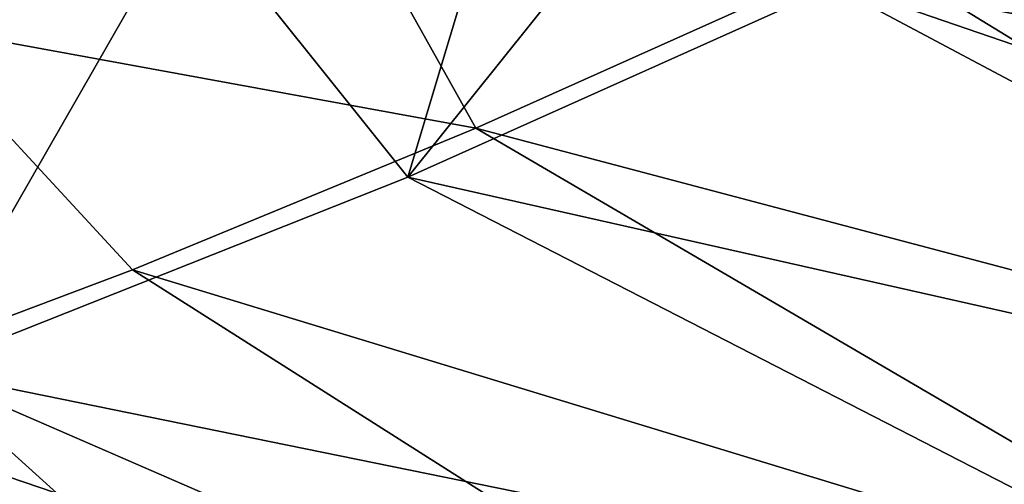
# Model space of a CAD drawing. Header units: metres. Extents: x 0 to 1651, y -1070 to 0.
# Tile 60 of 112: x 844 to 985, y -873 to -807. Entities that reach past the tile are written whole.
import ezdxf

# ---------------------------------------------------------------- set-up
doc = ezdxf.new("R2010")
doc.units = ezdxf.units.M

msp = doc.modelspace()

# ---------------------------------------------------------------- linework, layer by layer
at = {"layer": 'None'}
for points in [[(967.999084, -798.309875, -63), (899.523071, -829.016846, -63), (966.380066, -745.566528, -406)], [(899.523071, -829.016846, -63), (917.642761, -768.503906, -406), (966.380066, -745.566528, -406)], [(1035.060791, -764.657593, -63), (1152.940552, -812.407959, -63), (967.999084, -798.309875, -63)], [(917.642761, -768.503906, -406), (899.523071, -829.016846, -63), (868.193237, -789.862549, -406)], [(1005.391907, -777.075317, -60), (957.650818, -800.303345, -60), (1133.514404, -833.214722, -60)], [(827.201843, -805.953613, -382.385681), (827.625977, -807.09436, -377.175201), (886.895142, -781.792542, -382.385681)], [(827.625977, -807.09436, -377.175201), (887.361694, -782.917725, -377.175201), (886.895142, -781.792542, -382.385681)], [(887.361694, -782.917725, -377.175201), (827.625977, -807.09436, -377.175201), (909.21582, -822.047546, -60)], [(887.361694, -782.917725, -377.175201), (909.21582, -822.047546, -60), (957.650818, -800.303345, -60)], [(868.193237, -789.862549, -406), (829.854187, -856.684265, -63), (829.429016, -805.309204, -406)], [(899.523071, -829.016846, -63), (829.854187, -856.684265, -63), (868.193237, -789.862549, -406)], [(899.523071, -829.016846, -63), (967.999084, -798.309875, -63), (1087.299927, -871.384155, -63)], [(967.999084, -798.309875, -63), (1111.990356, -855.015686, -63), (1087.299927, -871.384155, -63)], [(1152.940552, -812.407959, -63), (1134.00708, -835.193542, -63), (967.999084, -798.309875, -63)], [(967.999084, -798.309875, -63), (1134.00708, -835.193542, -63), (1111.990356, -855.015686, -63)], [(957.650818, -800.303345, -60), (909.21582, -822.047546, -60), (1086.735718, -868.975159, -60)], [(1133.514404, -833.214722, -60), (957.650818, -800.303345, -60), (1111.231934, -852.990967, -60)], [(957.650818, -800.303345, -60), (1086.735718, -868.975159, -60), (1111.231934, -852.990967, -60)], [(860.133179, -842.287231, -60), (827.625977, -807.09436, -377.175201), (810.449463, -861.003113, -60)], [(827.625977, -807.09436, -377.175201), (860.133179, -842.287231, -60), (909.21582, -822.047546, -60)], [(909.21582, -822.047546, -60), (860.133179, -842.287231, -60), (1034.935425, -895.568054, -60)], [(909.21582, -822.047546, -60), (1034.935425, -895.568054, -60), (1086.735718, -868.975159, -60)], [(829.854187, -856.684265, -63), (899.523071, -829.016846, -63), (1034.51062, -898.381042, -63)], [(899.523071, -829.016846, -63), (1087.299927, -871.384155, -63), (1034.51062, -898.381042, -63)], [(860.133179, -842.287231, -60), (810.449463, -861.003113, -60), (981.020203, -919.08783, -60)], [(860.133179, -842.287231, -60), (981.020203, -919.08783, -60), (1034.935425, -895.568054, -60)], [(759.171509, -881.255981, -63), (829.854187, -856.684265, -63), (924.319275, -942.038391, -63)], [(924.319275, -942.038391, -63), (829.854187, -856.684265, -63), (980.108887, -921.961182, -63)], [(829.854187, -856.684265, -63), (1034.51062, -898.381042, -63), (980.108887, -921.961182, -63)], [(810.449463, -861.003113, -60), (760.212036, -878.177368, -60), (925.265564, -939.302734, -60)], [(810.449463, -861.003113, -60), (925.265564, -939.302734, -60), (981.020203, -919.08783, -60)]]:
    msp.add_3dface(points, dxfattribs=at)

doc.saveas('drawing.dxf')
